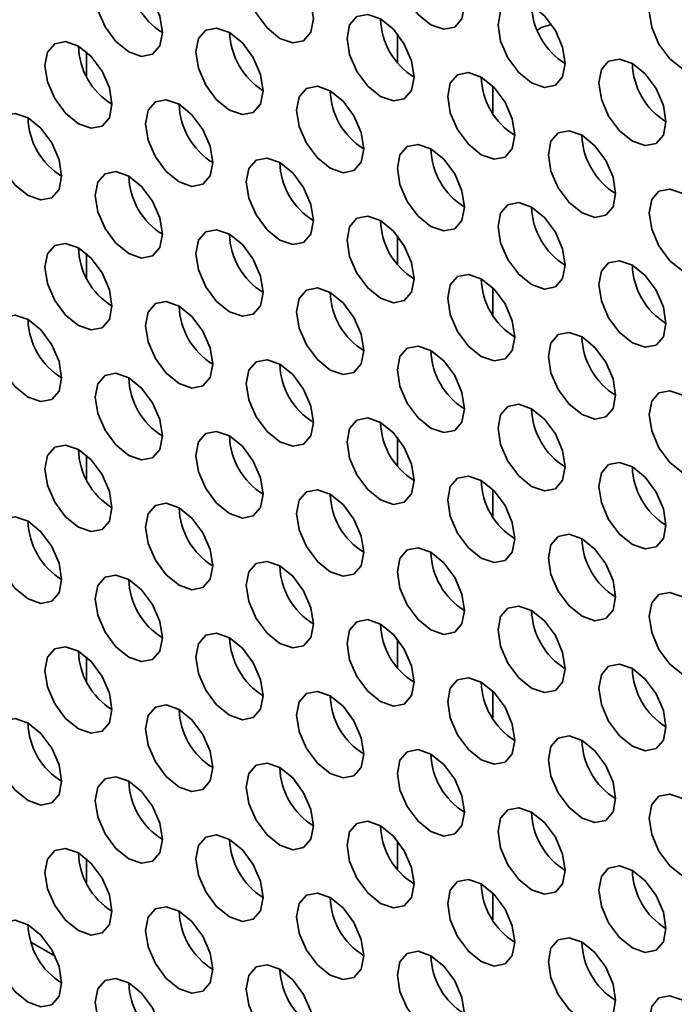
# Model space of a CAD drawing. Header units: millimetres. Extents: x 1 to 1119, y -1 to 863.
# Tile 112 of 211: x 790.93 to 795.52, y 639.32 to 646.23. Entities that reach past the tile are written whole.
import ezdxf

# ---------------------------------------------------------------- set-up
doc = ezdxf.new("R2010")
doc.units = ezdxf.units.MM

msp = doc.modelspace()

# ---------------------------------------------------------------- linework, layer by layer
at = {"color": 7, "linetype": 'Continuous', "lineweight": 35}
for p, q in [((793.5796, 645.9275), (793.5796, 646.1268)), ((794.249, 645.5723), (794.249, 645.7606)), ((793.5796, 644.5122), (793.5796, 644.7115)), ((794.249, 644.157), (794.249, 644.3453)), ((793.5796, 643.0968), (793.5796, 643.2961)), ((794.249, 642.7416), (794.249, 642.9299)), ((793.5796, 641.6815), (793.5796, 641.8808)), ((794.249, 641.3263), (794.249, 641.5146)), ((793.5796, 640.2662), (793.5796, 640.4655)), ((794.249, 639.911), (794.249, 640.0993)), ((791.0071, 639.7535), (791.1765, 639.6558))]:
    msp.add_line(p, q, dxfattribs=at)
at = {"color": 8, "linetype": 'Continuous', "lineweight": 35}
for p, q in [((791.3962, 645.8325), (791.3962, 646.0007)), ((791.3962, 644.4172), (791.3962, 644.5853)), ((791.3962, 643.0019), (791.3962, 643.17)), ((791.3962, 641.5865), (791.3962, 641.7546)), ((791.3962, 640.1712), (791.3962, 640.3393))]:
    msp.add_line(p, q, dxfattribs=at)
at = {"color": 7, "linetype": 'Continuous', "lineweight": 35, "flags": 128}
for points in [[(794.051, 646.3266), (794.0331, 646.4411), (793.982, 646.5589), (793.9055, 646.6621), (793.8153, 646.7349), (793.7251, 646.7662), (793.6486, 646.7514), (793.5975, 646.6926), (793.5796, 646.5988), (793.5975, 646.4842), (793.6486, 646.3664), (793.7251, 646.2633), (793.8153, 646.1905), (793.9055, 646.1592), (793.982, 646.174), (794.0331, 646.2328), (794.051, 646.3266)], [(792.9903, 646.2313), (792.9724, 646.3458), (792.9213, 646.4636), (792.8448, 646.5667), (792.7546, 646.6395), (792.6644, 646.6709), (792.588, 646.656), (792.5369, 646.5972), (792.5189, 646.5034), (792.5369, 646.3889), (792.588, 646.2711), (792.6644, 646.1679), (792.7546, 646.0951), (792.8448, 646.0638), (792.9213, 646.0787), (792.9724, 646.1375), (792.9903, 646.2313)], [(791.9297, 646.1359), (791.9117, 646.2504), (791.8606, 646.3682), (791.7842, 646.4714), (791.694, 646.5441), (791.6038, 646.5755), (791.5273, 646.5606), (791.4762, 646.5018), (791.4583, 646.408), (791.4762, 646.2935), (791.5273, 646.1757), (791.6038, 646.0726), (791.694, 645.9998), (791.7842, 645.9684), (791.8606, 645.9833), (791.9117, 646.0421), (791.9297, 646.1359)], [(795.8188, 646.0138), (795.8008, 646.1283), (795.7497, 646.2461), (795.6733, 646.3492), (795.5831, 646.422), (795.4929, 646.4534), (795.4164, 646.4385), (795.3653, 646.3797), (795.3474, 646.2859), (795.3653, 646.1714), (795.4164, 646.0536), (795.4929, 645.9505), (795.5831, 645.8777), (795.6733, 645.8463), (795.7497, 645.8612), (795.8008, 645.92), (795.8188, 646.0138)], [(794.7581, 645.9184), (794.7402, 646.0329), (794.6891, 646.1507), (794.6126, 646.2539), (794.5224, 646.3267), (794.4322, 646.358), (794.3557, 646.3432), (794.3047, 646.2844), (794.2867, 646.1906), (794.3047, 646.076), (794.3557, 645.9582), (794.4322, 645.8551), (794.5224, 645.7823), (794.6126, 645.751), (794.6891, 645.7658), (794.7402, 645.8246), (794.7581, 645.9184)], [(793.6975, 645.8231), (793.6795, 645.9376), (793.6284, 646.0554), (793.552, 646.1585), (793.4617, 646.2313), (793.3715, 646.2627), (793.2951, 646.2478), (793.244, 646.189), (793.2261, 646.0952), (793.244, 645.9807), (793.2951, 645.8629), (793.3715, 645.7597), (793.4617, 645.6869), (793.552, 645.6556), (793.6284, 645.6704), (793.6795, 645.7293), (793.6975, 645.8231)], [(792.6368, 645.7277), (792.6188, 645.8422), (792.5678, 645.96), (792.4913, 646.0631), (792.4011, 646.1359), (792.3109, 646.1673), (792.2344, 646.1524), (792.1833, 646.0936), (792.1654, 645.9998), (792.1833, 645.8853), (792.2344, 645.7675), (792.3109, 645.6644), (792.4011, 645.5916), (792.4913, 645.5602), (792.5678, 645.5751), (792.6188, 645.6339), (792.6368, 645.7277)], [(794.6623, 646.1928), (794.5882, 646.1701), (794.5624, 646.1517)], [(791.5761, 645.6323), (791.5582, 645.7468), (791.5071, 645.8646), (791.4306, 645.9678), (791.3404, 646.0406), (791.2502, 646.0719), (791.1738, 646.0571), (791.1227, 645.9983), (791.1047, 645.9045), (791.1227, 645.7899), (791.1738, 645.6722), (791.2502, 645.569), (791.3404, 645.4962), (791.4306, 645.4649), (791.5071, 645.4797), (791.5582, 645.5385), (791.5761, 645.6323)], [(795.4652, 645.5102), (795.4473, 645.6247), (795.3962, 645.7425), (795.3197, 645.8457), (795.2295, 645.9185), (795.1393, 645.9498), (795.0629, 645.935), (795.0118, 645.8762), (794.9938, 645.7823), (795.0118, 645.6678), (795.0629, 645.55), (795.1393, 645.4469), (795.2295, 645.3741), (795.3197, 645.3428), (795.3962, 645.3576), (795.4473, 645.4164), (795.4652, 645.5102)], [(794.4046, 645.4149), (794.3866, 645.5294), (794.3355, 645.6472), (794.2591, 645.7503), (794.1689, 645.8231), (794.0787, 645.8544), (794.0022, 645.8396), (793.9511, 645.7808), (793.9332, 645.687), (793.9511, 645.5725), (794.0022, 645.4547), (794.0787, 645.3515), (794.1689, 645.2787), (794.2591, 645.2474), (794.3355, 645.2622), (794.3866, 645.3211), (794.4046, 645.4149)], [(793.3439, 645.3195), (793.326, 645.434), (793.2749, 645.5518), (793.1984, 645.6549), (793.1082, 645.7277), (793.018, 645.7591), (792.9415, 645.7442), (792.8904, 645.6854), (792.8725, 645.5916), (792.8904, 645.4771), (792.9415, 645.3593), (793.018, 645.2562), (793.1082, 645.1834), (793.1984, 645.152), (793.2749, 645.1669), (793.326, 645.2257), (793.3439, 645.3195)], [(792.2832, 645.2241), (792.2653, 645.3386), (792.2142, 645.4564), (792.1377, 645.5596), (792.0475, 645.6324), (791.9573, 645.6637), (791.8809, 645.6489), (791.8298, 645.5901), (791.8118, 645.4963), (791.8298, 645.3817), (791.8809, 645.2639), (791.9573, 645.1608), (792.0475, 645.088), (792.1377, 645.0567), (792.2142, 645.0715), (792.2653, 645.1303), (792.2832, 645.2241)], [(791.2226, 645.1288), (791.2046, 645.2433), (791.1535, 645.3611), (791.0771, 645.4642), (790.9869, 645.537), (790.8967, 645.5684), (790.8202, 645.5535), (790.7691, 645.4947), (790.7512, 645.4009), (790.7691, 645.2864), (790.8202, 645.1686), (790.8967, 645.0654), (790.9869, 644.9926), (791.0771, 644.9613), (791.1535, 644.9762), (791.2046, 645.035), (791.2226, 645.1288)], [(795.1117, 645.0066), (795.0937, 645.1212), (795.0426, 645.239), (794.9662, 645.3421), (794.876, 645.4149), (794.7858, 645.4462), (794.7093, 645.4314), (794.6582, 645.3726), (794.6403, 645.2788), (794.6582, 645.1643), (794.7093, 645.0465), (794.7858, 644.9433), (794.876, 644.8705), (794.9662, 644.8392), (795.0426, 644.854), (795.0937, 644.9128), (795.1117, 645.0066)], [(794.051, 644.9113), (794.0331, 645.0258), (793.982, 645.1436), (793.9055, 645.2467), (793.8153, 645.3195), (793.7251, 645.3509), (793.6486, 645.336), (793.5975, 645.2772), (793.5796, 645.1834), (793.5975, 645.0689), (793.6486, 644.9511), (793.7251, 644.848), (793.8153, 644.7752), (793.9055, 644.7438), (793.982, 644.7587), (794.0331, 644.8175), (794.051, 644.9113)], [(792.9903, 644.8159), (792.9724, 644.9304), (792.9213, 645.0482), (792.8448, 645.1514), (792.7546, 645.2242), (792.6644, 645.2555), (792.588, 645.2407), (792.5369, 645.1819), (792.5189, 645.0881), (792.5369, 644.9735), (792.588, 644.8557), (792.6644, 644.7526), (792.7546, 644.6798), (792.8448, 644.6485), (792.9213, 644.6633), (792.9724, 644.7221), (792.9903, 644.8159)], [(791.9297, 644.7206), (791.9117, 644.8351), (791.8606, 644.9529), (791.7842, 645.056), (791.694, 645.1288), (791.6038, 645.1602), (791.5273, 645.1453), (791.4762, 645.0865), (791.4583, 644.9927), (791.4762, 644.8782), (791.5273, 644.7604), (791.6038, 644.6572), (791.694, 644.5844), (791.7842, 644.5531), (791.8606, 644.568), (791.9117, 644.6268), (791.9297, 644.7206)], [(795.8188, 644.5984), (795.8008, 644.713), (795.7497, 644.8308), (795.6733, 644.9339), (795.5831, 645.0067), (795.4929, 645.038), (795.4164, 645.0232), (795.3653, 644.9644), (795.3474, 644.8706), (795.3653, 644.7561), (795.4164, 644.6383), (795.4929, 644.5351), (795.5831, 644.4623), (795.6733, 644.431), (795.7497, 644.4458), (795.8008, 644.5046), (795.8188, 644.5984)], [(794.7581, 644.5031), (794.7402, 644.6176), (794.6891, 644.7354), (794.6126, 644.8385), (794.5224, 644.9113), (794.4322, 644.9427), (794.3557, 644.9278), (794.3047, 644.869), (794.2867, 644.7752), (794.3047, 644.6607), (794.3557, 644.5429), (794.4322, 644.4398), (794.5224, 644.367), (794.6126, 644.3356), (794.6891, 644.3505), (794.7402, 644.4093), (794.7581, 644.5031)], [(793.6975, 644.4077), (793.6795, 644.5222), (793.6284, 644.64), (793.552, 644.7432), (793.4617, 644.816), (793.3715, 644.8473), (793.2951, 644.8325), (793.244, 644.7737), (793.2261, 644.6799), (793.244, 644.5653), (793.2951, 644.4475), (793.3715, 644.3444), (793.4617, 644.2716), (793.552, 644.2403), (793.6284, 644.2551), (793.6795, 644.3139), (793.6975, 644.4077)], [(792.6368, 644.3124), (792.6188, 644.4269), (792.5678, 644.5447), (792.4913, 644.6478), (792.4011, 644.7206), (792.3109, 644.752), (792.2344, 644.7371), (792.1833, 644.6783), (792.1654, 644.5845), (792.1833, 644.47), (792.2344, 644.3522), (792.3109, 644.249), (792.4011, 644.1762), (792.4913, 644.1449), (792.5678, 644.1597), (792.6188, 644.2186), (792.6368, 644.3124)], [(791.5761, 644.217), (791.5582, 644.3315), (791.5071, 644.4493), (791.4306, 644.5525), (791.3404, 644.6252), (791.2502, 644.6566), (791.1738, 644.6417), (791.1227, 644.5829), (791.1047, 644.4891), (791.1227, 644.3746), (791.1738, 644.2568), (791.2502, 644.1537), (791.3404, 644.0809), (791.4306, 644.0495), (791.5071, 644.0644), (791.5582, 644.1232), (791.5761, 644.217)], [(795.4652, 644.0949), (795.4473, 644.2094), (795.3962, 644.3272), (795.3197, 644.4303), (795.2295, 644.5031), (795.1393, 644.5345), (795.0629, 644.5196), (795.0118, 644.4608), (794.9938, 644.367), (795.0118, 644.2525), (795.0629, 644.1347), (795.1393, 644.0316), (795.2295, 643.9588), (795.3197, 643.9274), (795.3962, 643.9423), (795.4473, 644.0011), (795.4652, 644.0949)], [(794.4046, 643.9995), (794.3866, 644.114), (794.3355, 644.2318), (794.2591, 644.335), (794.1689, 644.4078), (794.0787, 644.4391), (794.0022, 644.4243), (793.9511, 644.3655), (793.9332, 644.2717), (793.9511, 644.1571), (794.0022, 644.0393), (794.0787, 643.9362), (794.1689, 643.8634), (794.2591, 643.832), (794.3355, 643.8469), (794.3866, 643.9057), (794.4046, 643.9995)], [(793.3439, 643.9042), (793.326, 644.0187), (793.2749, 644.1365), (793.1984, 644.2396), (793.1082, 644.3124), (793.018, 644.3437), (792.9415, 644.3289), (792.8904, 644.2701), (792.8725, 644.1763), (792.8904, 644.0618), (792.9415, 643.944), (793.018, 643.8408), (793.1082, 643.768), (793.1984, 643.7367), (793.2749, 643.7515), (793.326, 643.8103), (793.3439, 643.9042)], [(792.2832, 643.8088), (792.2653, 643.9233), (792.2142, 644.0411), (792.1377, 644.1442), (792.0475, 644.217), (791.9573, 644.2484), (791.8809, 644.2335), (791.8298, 644.1747), (791.8118, 644.0809), (791.8298, 643.9664), (791.8809, 643.8486), (791.9573, 643.7455), (792.0475, 643.6727), (792.1377, 643.6413), (792.2142, 643.6562), (792.2653, 643.715), (792.2832, 643.8088)], [(791.2226, 643.7134), (791.2046, 643.8279), (791.1535, 643.9457), (791.0771, 644.0489), (790.9869, 644.1217), (790.8967, 644.153), (790.8202, 644.1382), (790.7691, 644.0794), (790.7512, 643.9856), (790.7691, 643.871), (790.8202, 643.7533), (790.8967, 643.6501), (790.9869, 643.5773), (791.0771, 643.546), (791.1535, 643.5608), (791.2046, 643.6196), (791.2226, 643.7134)], [(795.1117, 643.5913), (795.0937, 643.7058), (795.0426, 643.8236), (794.9662, 643.9268), (794.876, 643.9996), (794.7858, 644.0309), (794.7093, 644.0161), (794.6582, 643.9572), (794.6403, 643.8634), (794.6582, 643.7489), (794.7093, 643.6311), (794.7858, 643.528), (794.876, 643.4552), (794.9662, 643.4238), (795.0426, 643.4387), (795.0937, 643.4975), (795.1117, 643.5913)], [(794.051, 643.4959), (794.0331, 643.6105), (793.982, 643.7283), (793.9055, 643.8314), (793.8153, 643.9042), (793.7251, 643.9355), (793.6486, 643.9207), (793.5975, 643.8619), (793.5796, 643.7681), (793.5975, 643.6536), (793.6486, 643.5358), (793.7251, 643.4326), (793.8153, 643.3598), (793.9055, 643.3285), (793.982, 643.3433), (794.0331, 643.4021), (794.051, 643.4959)], [(792.9903, 643.4006), (792.9724, 643.5151), (792.9213, 643.6329), (792.8448, 643.736), (792.7546, 643.8088), (792.6644, 643.8402), (792.588, 643.8253), (792.5369, 643.7665), (792.5189, 643.6727), (792.5369, 643.5582), (792.588, 643.4404), (792.6644, 643.3373), (792.7546, 643.2645), (792.8448, 643.2331), (792.9213, 643.248), (792.9724, 643.3068), (792.9903, 643.4006)], [(791.9297, 643.3052), (791.9117, 643.4197), (791.8606, 643.5375), (791.7842, 643.6407), (791.694, 643.7135), (791.6038, 643.7448), (791.5273, 643.73), (791.4762, 643.6712), (791.4583, 643.5774), (791.4762, 643.4628), (791.5273, 643.345), (791.6038, 643.2419), (791.694, 643.1691), (791.7842, 643.1378), (791.8606, 643.1526), (791.9117, 643.2114), (791.9297, 643.3052)], [(795.8188, 643.1831), (795.8008, 643.2976), (795.7497, 643.4154), (795.6733, 643.5186), (795.5831, 643.5914), (795.4929, 643.6227), (795.4164, 643.6079), (795.3653, 643.549), (795.3474, 643.4552), (795.3653, 643.3407), (795.4164, 643.2229), (795.4929, 643.1198), (795.5831, 643.047), (795.6733, 643.0156), (795.7497, 643.0305), (795.8008, 643.0893), (795.8188, 643.1831)], [(794.7581, 643.0877), (794.7402, 643.2023), (794.6891, 643.3201), (794.6126, 643.4232), (794.5224, 643.496), (794.4322, 643.5273), (794.3557, 643.5125), (794.3047, 643.4537), (794.2867, 643.3599), (794.3047, 643.2454), (794.3557, 643.1276), (794.4322, 643.0244), (794.5224, 642.9516), (794.6126, 642.9203), (794.6891, 642.9351), (794.7402, 642.9939), (794.7581, 643.0877)], [(793.6975, 642.9924), (793.6795, 643.1069), (793.6284, 643.2247), (793.552, 643.3278), (793.4617, 643.4006), (793.3715, 643.432), (793.2951, 643.4171), (793.244, 643.3583), (793.2261, 643.2645), (793.244, 643.15), (793.2951, 643.0322), (793.3715, 642.9291), (793.4617, 642.8563), (793.552, 642.8249), (793.6284, 642.8398), (793.6795, 642.8986), (793.6975, 642.9924)], [(792.6368, 642.897), (792.6188, 643.0115), (792.5678, 643.1293), (792.4913, 643.2325), (792.4011, 643.3053), (792.3109, 643.3366), (792.2344, 643.3218), (792.1833, 643.263), (792.1654, 643.1692), (792.1833, 643.0546), (792.2344, 642.9368), (792.3109, 642.8337), (792.4011, 642.7609), (792.4913, 642.7296), (792.5678, 642.7444), (792.6188, 642.8032), (792.6368, 642.897)], [(791.5761, 642.8017), (791.5582, 642.9162), (791.5071, 643.034), (791.4306, 643.1371), (791.3404, 643.2099), (791.2502, 643.2413), (791.1738, 643.2264), (791.1227, 643.1676), (791.1047, 643.0738), (791.1227, 642.9593), (791.1738, 642.8415), (791.2502, 642.7383), (791.3404, 642.6655), (791.4306, 642.6342), (791.5071, 642.649), (791.5582, 642.7079), (791.5761, 642.8017)], [(795.4652, 642.6795), (795.4473, 642.7941), (795.3962, 642.9119), (795.3197, 643.015), (795.2295, 643.0878), (795.1393, 643.1191), (795.0629, 643.1043), (795.0118, 643.0455), (794.9938, 642.9517), (795.0118, 642.8372), (795.0629, 642.7194), (795.1393, 642.6162), (795.2295, 642.5434), (795.3197, 642.5121), (795.3962, 642.5269), (795.4473, 642.5857), (795.4652, 642.6795)], [(794.4046, 642.5842), (794.3866, 642.6987), (794.3355, 642.8165), (794.2591, 642.9196), (794.1689, 642.9924), (794.0787, 643.0238), (794.0022, 643.0089), (793.9511, 642.9501), (793.9332, 642.8563), (793.9511, 642.7418), (794.0022, 642.624), (794.0787, 642.5209), (794.1689, 642.4481), (794.2591, 642.4167), (794.3355, 642.4316), (794.3866, 642.4904), (794.4046, 642.5842)], [(793.3439, 642.4888), (793.326, 642.6033), (793.2749, 642.7211), (793.1984, 642.8243), (793.1082, 642.8971), (793.018, 642.9284), (792.9415, 642.9136), (792.8904, 642.8548), (792.8725, 642.761), (792.8904, 642.6464), (792.9415, 642.5286), (793.018, 642.4255), (793.1082, 642.3527), (793.1984, 642.3213), (793.2749, 642.3362), (793.326, 642.395), (793.3439, 642.4888)], [(792.2832, 642.3935), (792.2653, 642.508), (792.2142, 642.6258), (792.1377, 642.7289), (792.0475, 642.8017), (791.9573, 642.8331), (791.8809, 642.8182), (791.8298, 642.7594), (791.8118, 642.6656), (791.8298, 642.5511), (791.8809, 642.4333), (791.9573, 642.3301), (792.0475, 642.2573), (792.1377, 642.226), (792.2142, 642.2408), (792.2653, 642.2996), (792.2832, 642.3935)], [(791.2226, 642.2981), (791.2046, 642.4126), (791.1535, 642.5304), (791.0771, 642.6335), (790.9869, 642.7063), (790.8967, 642.7377), (790.8202, 642.7228), (790.7691, 642.664), (790.7512, 642.5702), (790.7691, 642.4557), (790.8202, 642.3379), (790.8967, 642.2348), (790.9869, 642.162), (791.0771, 642.1306), (791.1535, 642.1455), (791.2046, 642.2043), (791.2226, 642.2981)], [(795.1117, 642.176), (795.0937, 642.2905), (795.0426, 642.4083), (794.9662, 642.5114), (794.876, 642.5842), (794.7858, 642.6156), (794.7093, 642.6007), (794.6582, 642.5419), (794.6403, 642.4481), (794.6582, 642.3336), (794.7093, 642.2158), (794.7858, 642.1126), (794.876, 642.0399), (794.9662, 642.0085), (795.0426, 642.0234), (795.0937, 642.0822), (795.1117, 642.176)], [(794.051, 642.0806), (794.0331, 642.1951), (793.982, 642.3129), (793.9055, 642.4161), (793.8153, 642.4889), (793.7251, 642.5202), (793.6486, 642.5054), (793.5975, 642.4465), (793.5796, 642.3527), (793.5975, 642.2382), (793.6486, 642.1204), (793.7251, 642.0173), (793.8153, 641.9445), (793.9055, 641.9131), (793.982, 641.928), (794.0331, 641.9868), (794.051, 642.0806)], [(792.9903, 641.9852), (792.9724, 642.0998), (792.9213, 642.2176), (792.8448, 642.3207), (792.7546, 642.3935), (792.6644, 642.4248), (792.588, 642.41), (792.5369, 642.3512), (792.5189, 642.2574), (792.5369, 642.1429), (792.588, 642.0251), (792.6644, 641.9219), (792.7546, 641.8491), (792.8448, 641.8178), (792.9213, 641.8326), (792.9724, 641.8914), (792.9903, 641.9852)], [(791.9297, 641.8899), (791.9117, 642.0044), (791.8606, 642.1222), (791.7842, 642.2253), (791.694, 642.2981), (791.6038, 642.3295), (791.5273, 642.3146), (791.4762, 642.2558), (791.4583, 642.162), (791.4762, 642.0475), (791.5273, 641.9297), (791.6038, 641.8266), (791.694, 641.7538), (791.7842, 641.7224), (791.8606, 641.7373), (791.9117, 641.7961), (791.9297, 641.8899)], [(795.8188, 641.7678), (795.8008, 641.8823), (795.7497, 642.0001), (795.6733, 642.1032), (795.5831, 642.176), (795.4929, 642.2074), (795.4164, 642.1925), (795.3653, 642.1337), (795.3474, 642.0399), (795.3653, 641.9254), (795.4164, 641.8076), (795.4929, 641.7044), (795.5831, 641.6317), (795.6733, 641.6003), (795.7497, 641.6152), (795.8008, 641.674), (795.8188, 641.7678)], [(794.7581, 641.6724), (794.7402, 641.7869), (794.6891, 641.9047), (794.6126, 642.0079), (794.5224, 642.0807), (794.4322, 642.112), (794.3557, 642.0972), (794.3047, 642.0383), (794.2867, 641.9445), (794.3047, 641.83), (794.3557, 641.7122), (794.4322, 641.6091), (794.5224, 641.5363), (794.6126, 641.5049), (794.6891, 641.5198), (794.7402, 641.5786), (794.7581, 641.6724)], [(793.6975, 641.577), (793.6795, 641.6916), (793.6284, 641.8094), (793.552, 641.9125), (793.4617, 641.9853), (793.3715, 642.0166), (793.2951, 642.0018), (793.244, 641.943), (793.2261, 641.8492), (793.244, 641.7347), (793.2951, 641.6169), (793.3715, 641.5137), (793.4617, 641.4409), (793.552, 641.4096), (793.6284, 641.4244), (793.6795, 641.4832), (793.6975, 641.577)], [(792.6368, 641.4817), (792.6188, 641.5962), (792.5678, 641.714), (792.4913, 641.8171), (792.4011, 641.8899), (792.3109, 641.9213), (792.2344, 641.9064), (792.1833, 641.8476), (792.1654, 641.7538), (792.1833, 641.6393), (792.2344, 641.5215), (792.3109, 641.4184), (792.4011, 641.3456), (792.4913, 641.3142), (792.5678, 641.3291), (792.6188, 641.3879), (792.6368, 641.4817)], [(791.5761, 641.3863), (791.5582, 641.5008), (791.5071, 641.6186), (791.4306, 641.7218), (791.3404, 641.7946), (791.2502, 641.8259), (791.1738, 641.8111), (791.1227, 641.7523), (791.1047, 641.6585), (791.1227, 641.5439), (791.1738, 641.4261), (791.2502, 641.323), (791.3404, 641.2502), (791.4306, 641.2189), (791.5071, 641.2337), (791.5582, 641.2925), (791.5761, 641.3863)], [(795.4652, 641.2642), (795.4473, 641.3787), (795.3962, 641.4965), (795.3197, 641.5997), (795.2295, 641.6725), (795.1393, 641.7038), (795.0629, 641.6889), (795.0118, 641.6301), (794.9938, 641.5363), (795.0118, 641.4218), (795.0629, 641.304), (795.1393, 641.2009), (795.2295, 641.1281), (795.3197, 641.0967), (795.3962, 641.1116), (795.4473, 641.1704), (795.4652, 641.2642)], [(794.4046, 641.1688), (794.3866, 641.2834), (794.3355, 641.4012), (794.2591, 641.5043), (794.1689, 641.5771), (794.0787, 641.6084), (794.0022, 641.5936), (793.9511, 641.5348), (793.9332, 641.441), (793.9511, 641.3265), (794.0022, 641.2087), (794.0787, 641.1055), (794.1689, 641.0327), (794.2591, 641.0014), (794.3355, 641.0162), (794.3866, 641.075), (794.4046, 641.1688)], [(793.3439, 641.0735), (793.326, 641.188), (793.2749, 641.3058), (793.1984, 641.4089), (793.1082, 641.4817), (793.018, 641.5131), (792.9415, 641.4982), (792.8904, 641.4394), (792.8725, 641.3456), (792.8904, 641.2311), (792.9415, 641.1133), (793.018, 641.0102), (793.1082, 640.9374), (793.1984, 640.906), (793.2749, 640.9209), (793.326, 640.9797), (793.3439, 641.0735)], [(792.2832, 640.9781), (792.2653, 641.0926), (792.2142, 641.2104), (792.1377, 641.3136), (792.0475, 641.3864), (791.9573, 641.4177), (791.8809, 641.4029), (791.8298, 641.3441), (791.8118, 641.2503), (791.8298, 641.1357), (791.8809, 641.0179), (791.9573, 640.9148), (792.0475, 640.842), (792.1377, 640.8107), (792.2142, 640.8255), (792.2653, 640.8843), (792.2832, 640.9781)], [(791.2226, 640.8828), (791.2046, 640.9973), (791.1535, 641.1151), (791.0771, 641.2182), (790.9869, 641.291), (790.8967, 641.3224), (790.8202, 641.3075), (790.7691, 641.2487), (790.7512, 641.1549), (790.7691, 641.0404), (790.8202, 640.9226), (790.8967, 640.8194), (790.9869, 640.7466), (791.0771, 640.7153), (791.1535, 640.7301), (791.2046, 640.7889), (791.2226, 640.8828)], [(795.1117, 640.7606), (795.0937, 640.8752), (795.0426, 640.993), (794.9662, 641.0961), (794.876, 641.1689), (794.7858, 641.2002), (794.7093, 641.1854), (794.6582, 641.1266), (794.6403, 641.0328), (794.6582, 640.9183), (794.7093, 640.8005), (794.7858, 640.6973), (794.876, 640.6245), (794.9662, 640.5932), (795.0426, 640.608), (795.0937, 640.6668), (795.1117, 640.7606)], [(794.051, 640.6653), (794.0331, 640.7798), (793.982, 640.8976), (793.9055, 641.0007), (793.8153, 641.0735), (793.7251, 641.1049), (793.6486, 641.09), (793.5975, 641.0312), (793.5796, 640.9374), (793.5975, 640.8229), (793.6486, 640.7051), (793.7251, 640.6019), (793.8153, 640.5292), (793.9055, 640.4978), (793.982, 640.5127), (794.0331, 640.5715), (794.051, 640.6653)], [(792.9903, 640.5699), (792.9724, 640.6844), (792.9213, 640.8022), (792.8448, 640.9054), (792.7546, 640.9782), (792.6644, 641.0095), (792.588, 640.9947), (792.5369, 640.9358), (792.5189, 640.842), (792.5369, 640.7275), (792.588, 640.6097), (792.6644, 640.5066), (792.7546, 640.4338), (792.8448, 640.4024), (792.9213, 640.4173), (792.9724, 640.4761), (792.9903, 640.5699)], [(791.9297, 640.4746), (791.9117, 640.5891), (791.8606, 640.7069), (791.7842, 640.81), (791.694, 640.8828), (791.6038, 640.9141), (791.5273, 640.8993), (791.4762, 640.8405), (791.4583, 640.7467), (791.4762, 640.6322), (791.5273, 640.5144), (791.6038, 640.4112), (791.694, 640.3384), (791.7842, 640.3071), (791.8606, 640.3219), (791.9117, 640.3807), (791.9297, 640.4746)], [(795.8188, 640.3524), (795.8008, 640.4669), (795.7497, 640.5847), (795.6733, 640.6879), (795.5831, 640.7607), (795.4929, 640.792), (795.4164, 640.7772), (795.3653, 640.7184), (795.3474, 640.6246), (795.3653, 640.51), (795.4164, 640.3923), (795.4929, 640.2891), (795.5831, 640.2163), (795.6733, 640.185), (795.7497, 640.1998), (795.8008, 640.2586), (795.8188, 640.3524)], [(794.7581, 640.2571), (794.7402, 640.3716), (794.6891, 640.4894), (794.6126, 640.5925), (794.5224, 640.6653), (794.4322, 640.6967), (794.3557, 640.6818), (794.3047, 640.623), (794.2867, 640.5292), (794.3047, 640.4147), (794.3557, 640.2969), (794.4322, 640.1937), (794.5224, 640.121), (794.6126, 640.0896), (794.6891, 640.1045), (794.7402, 640.1633), (794.7581, 640.2571)], [(793.6975, 640.1617), (793.6795, 640.2762), (793.6284, 640.394), (793.552, 640.4972), (793.4617, 640.57), (793.3715, 640.6013), (793.2951, 640.5864), (793.244, 640.5276), (793.2261, 640.4338), (793.244, 640.3193), (793.2951, 640.2015), (793.3715, 640.0984), (793.4617, 640.0256), (793.552, 639.9942), (793.6284, 640.0091), (793.6795, 640.0679), (793.6975, 640.1617)], [(792.6368, 640.0663), (792.6188, 640.1809), (792.5678, 640.2987), (792.4913, 640.4018), (792.4011, 640.4746), (792.3109, 640.5059), (792.2344, 640.4911), (792.1833, 640.4323), (792.1654, 640.3385), (792.1833, 640.224), (792.2344, 640.1062), (792.3109, 640.003), (792.4011, 639.9302), (792.4913, 639.8989), (792.5678, 639.9137), (792.6188, 639.9725), (792.6368, 640.0663)], [(791.5761, 639.971), (791.5582, 640.0855), (791.5071, 640.2033), (791.4306, 640.3064), (791.3404, 640.3792), (791.2502, 640.4106), (791.1738, 640.3957), (791.1227, 640.3369), (791.1047, 640.2431), (791.1227, 640.1286), (791.1738, 640.0108), (791.2502, 639.9077), (791.3404, 639.8349), (791.4306, 639.8035), (791.5071, 639.8184), (791.5582, 639.8772), (791.5761, 639.971)], [(795.4652, 639.8489), (795.4473, 639.9634), (795.3962, 640.0812), (795.3197, 640.1843), (795.2295, 640.2571), (795.1393, 640.2885), (795.0629, 640.2736), (795.0118, 640.2148), (794.9938, 640.121), (795.0118, 640.0065), (795.0629, 639.8887), (795.1393, 639.7855), (795.2295, 639.7128), (795.3197, 639.6814), (795.3962, 639.6963), (795.4473, 639.7551), (795.4652, 639.8489)], [(794.4046, 639.7535), (794.3866, 639.868), (794.3355, 639.9858), (794.2591, 640.089), (794.1689, 640.1618), (794.0787, 640.1931), (794.0022, 640.1782), (793.9511, 640.1194), (793.9332, 640.0256), (793.9511, 639.9111), (794.0022, 639.7933), (794.0787, 639.6902), (794.1689, 639.6174), (794.2591, 639.586), (794.3355, 639.6009), (794.3866, 639.6597), (794.4046, 639.7535)], [(793.3439, 639.6581), (793.326, 639.7727), (793.2749, 639.8905), (793.1984, 639.9936), (793.1082, 640.0664), (793.018, 640.0977), (792.9415, 640.0829), (792.8904, 640.0241), (792.8725, 639.9303), (792.8904, 639.8158), (792.9415, 639.698), (793.018, 639.5948), (793.1082, 639.522), (793.1984, 639.4907), (793.2749, 639.5055), (793.326, 639.5643), (793.3439, 639.6581)], [(792.2832, 639.5628), (792.2653, 639.6773), (792.2142, 639.7951), (792.1377, 639.8982), (792.0475, 639.971), (791.9573, 640.0024), (791.8809, 639.9875), (791.8298, 639.9287), (791.8118, 639.8349), (791.8298, 639.7204), (791.8809, 639.6026), (791.9573, 639.4995), (792.0475, 639.4267), (792.1377, 639.3953), (792.2142, 639.4102), (792.2653, 639.469), (792.2832, 639.5628)], [(791.2226, 639.4674), (791.2046, 639.5819), (791.1535, 639.6997), (791.0771, 639.8029), (790.9869, 639.8757), (790.8967, 639.907), (790.8202, 639.8922), (790.7691, 639.8334), (790.7512, 639.7395), (790.7691, 639.625), (790.8202, 639.5072), (790.8967, 639.4041), (790.9869, 639.3313), (791.0771, 639.3), (791.1535, 639.3148), (791.2046, 639.3736), (791.2226, 639.4674)], [(795.1117, 639.3453), (795.0937, 639.4598), (795.0426, 639.5776), (794.9662, 639.6808), (794.876, 639.7535), (794.7858, 639.7849), (794.7093, 639.77), (794.6582, 639.7112), (794.6403, 639.6174), (794.6582, 639.5029), (794.7093, 639.3851), (794.7858, 639.282), (794.876, 639.2092), (794.9662, 639.1778), (795.0426, 639.1927), (795.0937, 639.2515), (795.1117, 639.3453)], [(794.051, 639.2499), (794.0331, 639.3645), (793.982, 639.4823), (793.9055, 639.5854), (793.8153, 639.6582), (793.7251, 639.6895), (793.6486, 639.6747), (793.5975, 639.6159), (793.5796, 639.5221), (793.5975, 639.4076), (793.6486, 639.2898), (793.7251, 639.1866), (793.8153, 639.1138), (793.9055, 639.0825), (793.982, 639.0973), (794.0331, 639.1561), (794.051, 639.2499)], [(792.9903, 639.1546), (792.9724, 639.2691), (792.9213, 639.3869), (792.8448, 639.49), (792.7546, 639.5628), (792.6644, 639.5942), (792.588, 639.5793), (792.5369, 639.5205), (792.5189, 639.4267), (792.5369, 639.3122), (792.588, 639.1944), (792.6644, 639.0913), (792.7546, 639.0185), (792.8448, 638.9871), (792.9213, 639.002), (792.9724, 639.0608), (792.9903, 639.1546)], [(791.9297, 639.0592), (791.9117, 639.1737), (791.8606, 639.2915), (791.7842, 639.3947), (791.694, 639.4675), (791.6038, 639.4988), (791.5273, 639.484), (791.4762, 639.4251), (791.4583, 639.3313), (791.4762, 639.2168), (791.5273, 639.099), (791.6038, 638.9959), (791.694, 638.9231), (791.7842, 638.8917), (791.8606, 638.9066), (791.9117, 638.9654), (791.9297, 639.0592)], [(795.8188, 638.9371), (795.8008, 639.0516), (795.7497, 639.1694), (795.6733, 639.2726), (795.5831, 639.3453), (795.4929, 639.3767), (795.4164, 639.3618), (795.3653, 639.303), (795.3474, 639.2092), (795.3653, 639.0947), (795.4164, 638.9769), (795.4929, 638.8738), (795.5831, 638.801), (795.6733, 638.7696), (795.7497, 638.7845), (795.8008, 638.8433), (795.8188, 638.9371)]]:
    msp.add_lwpolyline(points, dxfattribs=at)
at = {"color": 7, "linetype": 'Continuous', "lineweight": 35}
for centre, radius, start, end in [((792.1895, 646.558), 0.4957, 181.60251, 238.39256), ((795.0179, 646.3405), 0.4957, 181.60169, 238.3924), ((793.9572, 646.2452), 0.4957, 181.60105, 238.39303), ((792.9128, 646.1592), 0.5123, 182.60477, 237.39474), ((791.8359, 646.0544), 0.4957, 181.60081, 238.39327), ((795.725, 645.9323), 0.4957, 181.60217, 238.39192), ((794.6643, 645.837), 0.4957, 181.60153, 238.39255), ((793.6037, 645.7416), 0.4957, 181.60129, 238.39279), ((792.543, 645.6462), 0.4957, 181.60129, 238.39279), ((791.4735, 645.5458), 0.4867, 181.03994, 239.526), ((795.3714, 645.4287), 0.4957, 181.60148, 238.39359), ((794.3108, 645.3334), 0.4957, 181.60124, 238.39383), ((793.2501, 645.238), 0.4957, 181.60251, 238.39256), ((792.1895, 645.1427), 0.4957, 181.60251, 238.39256), ((795.0179, 644.9252), 0.4957, 181.60081, 238.39327), ((793.9572, 644.8298), 0.4957, 181.60081, 238.39327), ((792.8966, 644.7344), 0.4957, 181.60081, 238.39327), ((791.8359, 644.6391), 0.4957, 181.60081, 238.39327), ((795.725, 644.517), 0.4957, 181.60129, 238.39279), ((794.6643, 644.4216), 0.4957, 181.60129, 238.39279), ((793.6037, 644.3263), 0.4957, 181.60129, 238.39279), ((792.543, 644.2309), 0.4957, 181.60129, 238.39279), ((791.4735, 644.1305), 0.4867, 181.03994, 239.526), ((795.3714, 644.0134), 0.4957, 181.60124, 238.39383), ((794.3108, 643.918), 0.4957, 181.60124, 238.39383), ((793.2501, 643.8227), 0.4957, 181.60251, 238.39256), ((792.1895, 643.7273), 0.4957, 181.60251, 238.39256), ((795.0179, 643.5098), 0.4957, 181.60081, 238.39327), ((793.9572, 643.4145), 0.4957, 181.60081, 238.39327), ((792.8966, 643.3191), 0.4957, 181.60081, 238.39327), ((791.8359, 643.2238), 0.4957, 181.60081, 238.39327), ((795.725, 643.1016), 0.4957, 181.60129, 238.39279), ((794.6643, 643.0063), 0.4957, 181.60129, 238.39279), ((793.6037, 642.9109), 0.4957, 181.60129, 238.39279), ((792.543, 642.8156), 0.4957, 181.60129, 238.39279), ((791.4823, 642.7202), 0.4957, 181.60124, 238.39383), ((795.3714, 642.5981), 0.4957, 181.60124, 238.39383), ((794.3108, 642.5027), 0.4957, 181.60124, 238.39383), ((793.2501, 642.4074), 0.4957, 181.60251, 238.39256), ((792.1895, 642.312), 0.4957, 181.60251, 238.39256), ((795.0179, 642.0945), 0.4957, 181.60081, 238.39327), ((793.9572, 641.9991), 0.4957, 181.60081, 238.39327), ((792.9128, 641.9132), 0.5123, 182.60477, 237.39474), ((791.8359, 641.8084), 0.4957, 181.60081, 238.39327), ((795.725, 641.6863), 0.4957, 181.60129, 238.39279), ((794.6643, 641.5909), 0.4957, 181.60129, 238.39279), ((793.6037, 641.4956), 0.4957, 181.60129, 238.39279), ((792.543, 641.4002), 0.4957, 181.60129, 238.39279), ((791.4735, 641.2998), 0.4867, 181.04002, 239.52642), ((795.3714, 641.1827), 0.4957, 181.60124, 238.39383), ((794.3108, 641.0874), 0.4957, 181.60124, 238.39383), ((793.2501, 640.992), 0.4957, 181.60251, 238.39256), ((792.1895, 640.8967), 0.4957, 181.60295, 238.39261), ((795.0179, 640.6792), 0.4957, 181.60081, 238.39327), ((793.9572, 640.5838), 0.4957, 181.60081, 238.39327), ((792.9128, 640.4978), 0.5123, 182.60445, 237.39506), ((791.8359, 640.3931), 0.4957, 181.60125, 238.39332), ((795.725, 640.271), 0.4957, 181.60129, 238.39279), ((794.6643, 640.1756), 0.4957, 181.60129, 238.39279), ((793.6037, 640.0802), 0.4957, 181.60174, 238.39284), ((792.543, 639.9849), 0.4957, 181.60174, 238.39284), ((791.4823, 639.8895), 0.4957, 181.60161, 238.39395), ((795.3714, 639.7674), 0.4957, 181.60124, 238.39383), ((794.3108, 639.672), 0.4957, 181.60169, 238.39388), ((793.2667, 639.5863), 0.5126, 182.80556, 237.38279), ((792.1895, 639.4813), 0.4957, 181.60288, 238.39268)]:
    msp.add_arc(centre, radius, start, end, dxfattribs=at)

doc.saveas('drawing.dxf')
